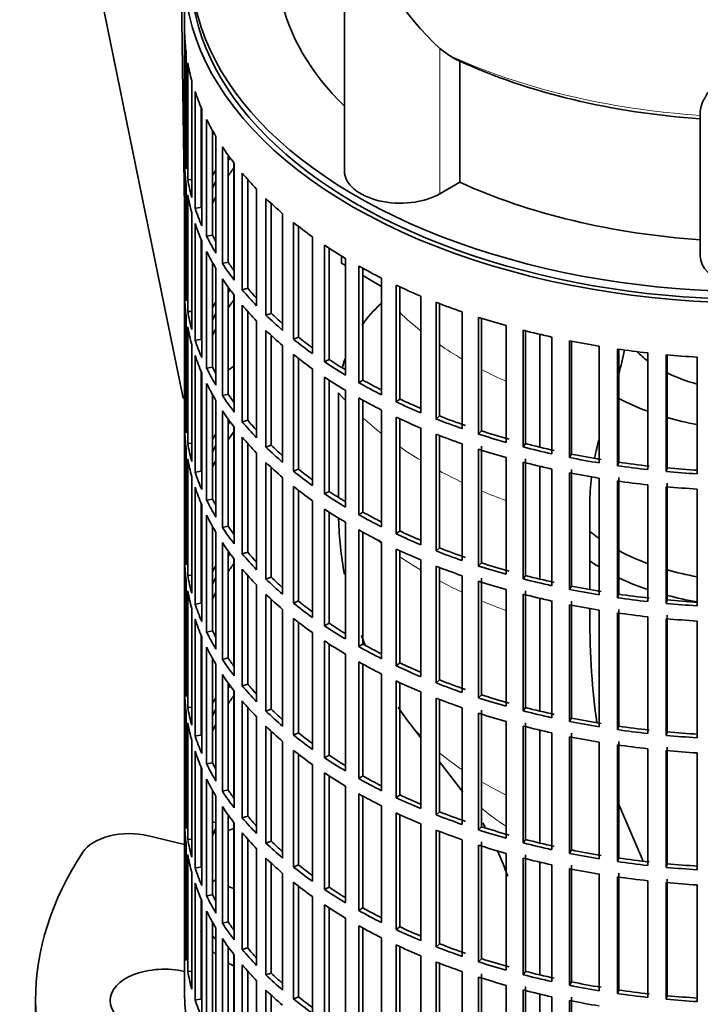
# Model space of a CAD drawing. Header units: millimetres. Extents: x -304 to -45, y -520 to 1050.
# Tile 3 of 31: x -93 to -71, y -502 to -470. Entities that reach past the tile are written whole.
import ezdxf

# ---------------------------------------------------------------- set-up
doc = ezdxf.new("R2010")
doc.units = ezdxf.units.MM
for name, color, linetype in [('M5X8_UNI7687', 7, 'Continuous'), ('VSI134_ADATTATOR', 7, 'Continuous'), ('VSI134_DIFFUSORE', 7, 'Continuous'), ('VSI134_FILTRO_A', 7, 'Continuous'), ('VSI134_GIUNTO_8×', 7, 'Continuous'), ('VSI134_SUPPORTO_', 7, 'Continuous'), ('VSI134_TERMINALE', 7, 'Continuous')]:
    doc.layers.add(name, color=color, linetype=linetype)

# ---------------------------------------------------------------- blocks, each defined once
blk = doc.blocks.new('SE4')
at = {"layer": 'M5X8_UNI7687', "color": 7, "linetype": 'Continuous', "lineweight": 35}
blk.add_line((-86.482, -495.98), (-86.591, -495.961), dxfattribs=at)
blk.add_arc((-85.215, -497.259), 2, 149.5344, 150.749, dxfattribs=at)
blk.add_ellipse((-86.85, -496.916), major_axis=(0.203, 0.965), ratio=0.279258, start_param=0.911533, end_param=0.977038, dxfattribs=at)
at = {"layer": 'VSI134_ADATTATOR', "color": 7, "linetype": 'Continuous', "lineweight": 35}
for p, q in [((-85.905, -496.175), (-86.09, -496.237)), ((-88.655, -496.405), (-87.49, -496.684)), ((-86.09, -498.037), (-85.905, -498.099)), ((-92.29, -501.709), (-92.29, -505.139))]:
    blk.add_line(p, q, dxfattribs=at)
for centre, major_axis, start_param, end_param in [((-89.268, -497.259), (-1.6, 0), 4.31969, 5.918268), ((-69.09, -501.709), (23.2, 0), 2.776675, 3.50651), ((-83.99, -498.77), (3, 0), -3.732349, -3.662938), ((-83.99, -498.77), (3, 0), -3.312421, -3.278191), ((-83.99, -498.77), (3, 0), 3.282894, 3.326258), ((-83.99, -499.26), (3, 0), 3.272341, 3.326258), ((-83.99, -498.77), (3, 0), 3.662938, 3.732349), ((-83.99, -499.26), (3, 0), 3.662938, 3.732349), ((-83.99, -499.26), (3, 0), 3.937177, 4.025776), ((-88.14, -501.709), (-1.75, 0), 4.331842, 6.283185), ((-88.14, -501.709), (-1.75, 0), 0, 2.019491)]:
    blk.add_ellipse(centre, major_axis=major_axis, ratio=0.57735, start_param=start_param, end_param=end_param, dxfattribs=at)
at = {"layer": 'VSI134_DIFFUSORE', "color": 7, "linetype": 'Continuous', "lineweight": 35}
for p, q in [((-82.345, -468.577), (-82.345, -475.01)), ((-78.988, -471.286), (-79.272, -471.075)), ((-78.632, -475.375), (-78.632, -471.48)), ((-70.89, -477.749), (-70.89, -473.08)), ((-79.272, -475.745), (-78.632, -475.375))]:
    blk.add_line(p, q, dxfattribs=at)
at = {"layer": 'VSI134_DIFFUSORE', "color": 4, "linetype": 'Continuous', "lineweight": 9}
blk.add_line((-79.272, -475.745), (-79.272, -471.075), dxfattribs=at)
at = {"layer": 'VSI134_DIFFUSORE', "color": 7, "linetype": 'Continuous', "lineweight": 35}
for centre, radius, start, end in [((-72.772, -464.084), 9.546, 198.6373, 227.0857), ((-77.406, -468.807), 2.94, 237.4509, 245.3566)]:
    blk.add_arc(centre, radius, start, end, dxfattribs=at)
for centre, major_axis, start_param, end_param in [((-69.09, -468.396), (-15.4, 0), 0.117151, 0.534109), ((-69.09, -464.501), (-15.4, 0), 0.902549, 1.453645), ((-80.545, -475.01), (1.8, 0), 3.141593, 5.497787), ((-69.09, -468.396), (-15.4, 0), 0.902549, 1.453645), ((-69.09, -477.749), (-1.8, 0), 0, 3.141593)]:
    blk.add_ellipse(centre, major_axis=major_axis, ratio=0.57735, start_param=start_param, end_param=end_param, dxfattribs=at)
at = {"layer": 'VSI134_DIFFUSORE', "color": 4, "linetype": 'Continuous', "lineweight": 9}
blk.add_ellipse((-69.09, -464.101), major_axis=(-15.9, 0), ratio=0.57735, start_param=0.898849, end_param=1.457346, dxfattribs=at)
at = {"layer": 'VSI134_DIFFUSORE', "color": 7, "linetype": 'Continuous', "lineweight": 35}
blk.add_open_spline([(-69.09, -470.179), (-69.116, -470.221), (-69.143, -470.263), (-69.196, -470.347), (-69.223, -470.389), (-69.302, -470.512), (-69.355, -470.593), (-69.512, -470.832), (-69.616, -470.985), (-69.819, -471.28), (-69.918, -471.423), (-70.107, -471.693), (-70.197, -471.822), (-70.367, -472.066), (-70.446, -472.182), (-70.554, -472.346), (-70.588, -472.399), (-70.652, -472.502), (-70.683, -472.552), (-70.765, -472.696), (-70.809, -472.784), (-70.872, -472.944), (-70.89, -473.016), (-70.89, -473.08)], degree=3, knots=[0, 0, 0, 0, 0.03125, 0.03125, 0.0625, 0.0625, 0.125, 0.125, 0.25, 0.25, 0.375, 0.375, 0.5, 0.5, 0.625, 0.625, 0.6875, 0.6875, 0.75, 0.75, 0.875, 0.875, 1, 1, 1, 1], dxfattribs=at)
at = {"layer": 'VSI134_FILTRO_A', "color": 7, "linetype": 'Continuous', "lineweight": 35}
for p, q in [((-87.49, -468.641), (-87.49, -501.464)), ((-87.487, -470.612), (-87.487, -474.368)), ((-87.444, -471.189), (-87.444, -474.945)), ((-87.391, -471.537), (-87.391, -475.293)), ((-87.261, -472.11), (-87.261, -475.866)), ((-87.155, -472.454), (-87.155, -476.21)), ((-86.96, -472.969), (-86.96, -476.185)), ((-86.939, -473.018), (-86.939, -476.774)), ((-86.782, -473.355), (-86.782, -477.111)), ((-86.591, -473.717), (-86.591, -477.077)), ((-86.482, -473.906), (-86.482, -477.662)), ((-86.274, -474.235), (-86.274, -477.99)), ((-87.444, -474.367), (-87.487, -474.368)), ((-86.09, -474.502), (-86.09, -477.946)), ((-87.487, -474.858), (-87.487, -478.614)), ((-85.892, -474.768), (-85.892, -478.524)), ((-85.636, -475.085), (-85.636, -478.841)), ((-87.444, -475.435), (-87.444, -479.191)), ((-87.261, -475.283), (-87.391, -475.293)), ((-85.458, -475.29), (-85.458, -478.787)), ((-87.391, -475.783), (-87.391, -479.539)), ((-85.174, -475.597), (-85.174, -479.353)), ((-86.96, -476.185), (-87.155, -476.21)), ((-84.871, -475.9), (-84.871, -479.656)), ((-84.703, -476.059), (-84.703, -479.594)), ((-87.261, -476.355), (-87.261, -480.111)), ((-84.334, -476.387), (-84.334, -480.143)), ((-87.155, -476.7), (-87.155, -480.456)), ((-83.987, -476.673), (-83.987, -480.429)), ((-83.828, -476.797), (-83.828, -480.359)), ((-86.591, -477.077), (-86.782, -477.111)), ((-83.378, -477.131), (-83.378, -480.887)), ((-86.96, -477.214), (-86.96, -480.431)), ((-86.939, -477.263), (-86.939, -481.019)), ((-82.989, -477.399), (-82.989, -481.155)), ((-86.782, -477.601), (-86.782, -481.357)), ((-82.841, -477.496), (-82.841, -481.077)), ((-86.591, -477.962), (-86.591, -481.322)), ((-86.09, -477.946), (-86.274, -477.99)), ((-82.313, -477.825), (-82.313, -481.58)), ((-81.885, -478.072), (-81.885, -481.828)), ((-86.482, -478.152), (-86.482, -481.908)), ((-81.75, -478.147), (-81.75, -481.742)), ((-87.444, -478.613), (-87.487, -478.614)), ((-86.274, -478.48), (-86.274, -482.236)), ((-86.09, -478.748), (-86.09, -482.192)), ((-81.148, -478.462), (-81.148, -482.218)), ((-80.684, -478.687), (-80.684, -482.442)), ((-80.562, -478.743), (-80.562, -482.351)), ((-85.892, -479.014), (-85.892, -482.77)), ((-85.458, -478.787), (-85.636, -478.841)), ((-79.89, -479.038), (-79.89, -482.794)), ((-87.487, -479.104), (-87.487, -482.86)), ((-85.636, -479.331), (-85.636, -483.086)), ((-79.394, -479.239), (-79.394, -482.994)), ((-79.287, -479.28), (-79.287, -482.897)), ((-87.444, -479.681), (-87.444, -483.436)), ((-87.261, -479.529), (-87.391, -479.539)), ((-85.458, -479.536), (-85.458, -483.033)), ((-84.703, -479.594), (-84.871, -479.656)), ((-78.551, -479.549), (-78.551, -483.305)), ((-85.174, -479.843), (-85.174, -483.599)), ((-78.027, -479.724), (-78.027, -483.479)), ((-77.934, -479.753), (-77.934, -483.377)), ((-77.14, -479.99), (-77.14, -483.746)), ((-87.391, -480.029), (-87.391, -483.785)), ((-84.871, -480.145), (-84.871, -483.901)), ((-84.703, -480.305), (-84.703, -483.839)), ((-76.591, -480.138), (-76.591, -483.894)), ((-76.514, -480.158), (-76.514, -483.787)), ((-87.261, -480.601), (-87.261, -484.357)), ((-86.96, -480.431), (-87.155, -480.456)), ((-84.334, -480.632), (-84.334, -484.388)), ((-83.828, -480.359), (-83.987, -480.429)), ((-75.667, -480.359), (-75.667, -484.115)), ((-75.098, -480.478), (-75.098, -484.234)), ((-75.038, -480.49), (-75.038, -484.124)), ((-87.155, -480.946), (-87.155, -484.701)), ((-83.987, -480.919), (-83.987, -484.675)), ((-74.144, -480.652), (-74.144, -484.408)), ((-73.559, -480.743), (-73.559, -484.498)), ((-73.516, -480.749), (-73.516, -484.386)), ((-72.583, -480.867), (-72.583, -484.623)), ((-71.987, -480.928), (-71.987, -484.684)), ((-71.96, -480.931), (-71.96, -484.57)), ((-83.828, -481.043), (-83.828, -484.604)), ((-82.841, -481.077), (-82.989, -481.155)), ((-70.995, -481.004), (-70.995, -484.759)), ((-86.96, -481.46), (-86.96, -484.676)), ((-86.939, -481.509), (-86.939, -485.265)), ((-86.591, -481.322), (-86.782, -481.357)), ((-83.378, -481.377), (-83.378, -485.133)), ((-86.782, -481.847), (-86.782, -485.603)), ((-82.989, -481.645), (-82.989, -485.401)), ((-82.841, -481.742), (-82.841, -485.323)), ((-81.75, -481.742), (-81.885, -481.828)), ((-86.591, -482.208), (-86.591, -485.568)), ((-86.09, -482.192), (-86.274, -482.236)), ((-82.313, -482.07), (-82.313, -485.826)), ((-86.482, -482.398), (-86.482, -486.153)), ((-81.885, -482.318), (-81.885, -486.073)), ((-81.75, -482.392), (-81.75, -485.988)), ((-80.562, -482.351), (-80.684, -482.442)), ((-87.444, -482.859), (-87.487, -482.86)), ((-86.274, -482.726), (-86.274, -486.482)), ((-81.148, -482.708), (-81.148, -486.463)), ((-86.09, -482.994), (-86.09, -486.438)), ((-85.458, -483.033), (-85.636, -483.086)), ((-80.684, -482.932), (-80.684, -486.688)), ((-80.562, -482.989), (-80.562, -486.597)), ((-79.287, -482.897), (-79.394, -482.994)), ((-87.487, -483.35), (-87.487, -487.105)), ((-85.892, -483.26), (-85.892, -487.015)), ((-79.89, -483.284), (-79.89, -487.04)), ((-79.394, -483.484), (-79.394, -487.24)), ((-77.934, -483.377), (-78.027, -483.479)), ((-87.261, -483.775), (-87.391, -483.785)), ((-85.636, -483.576), (-85.636, -487.332)), ((-85.458, -483.781), (-85.458, -487.279)), ((-79.287, -483.526), (-79.287, -487.143)), ((-78.551, -483.795), (-78.551, -487.55)), ((-76.514, -483.787), (-76.591, -483.894)), ((-87.444, -483.926), (-87.444, -487.682)), ((-85.174, -484.088), (-85.174, -487.844)), ((-84.703, -483.839), (-84.871, -483.901)), ((-78.027, -483.969), (-78.027, -487.725)), ((-77.934, -483.867), (-77.934, -487.623)), ((-75.038, -484.124), (-75.098, -484.234)), ((-87.391, -484.275), (-87.391, -488.031)), ((-84.871, -484.391), (-84.871, -488.147)), ((-77.14, -484.236), (-77.14, -487.992)), ((-76.591, -484.384), (-76.591, -488.14)), ((-76.514, -484.277), (-76.514, -488.033)), ((-73.516, -484.386), (-73.559, -484.498)), ((-86.96, -484.676), (-87.155, -484.701)), ((-84.703, -484.551), (-84.703, -488.085)), ((-83.828, -484.604), (-83.987, -484.675)), ((-75.667, -484.605), (-75.667, -488.361)), ((-75.098, -484.724), (-75.098, -488.48)), ((-75.038, -484.614), (-75.038, -488.37)), ((-71.96, -484.57), (-71.987, -484.684)), ((-87.261, -484.847), (-87.261, -488.603)), ((-84.334, -484.878), (-84.334, -488.634)), ((-74.144, -484.898), (-74.144, -488.654)), ((-73.559, -484.988), (-73.559, -488.744)), ((-73.516, -484.876), (-73.516, -488.631)), ((-71.96, -485.059), (-71.96, -488.815)), ((-87.155, -485.191), (-87.155, -488.947)), ((-83.987, -485.165), (-83.987, -488.92)), ((-83.828, -485.289), (-83.828, -488.85)), ((-82.841, -485.323), (-82.989, -485.401)), ((-72.583, -485.113), (-72.583, -488.869)), ((-71.987, -485.174), (-71.987, -488.93)), ((-70.995, -485.249), (-70.995, -489.005)), ((-86.96, -485.706), (-86.96, -488.922)), ((-86.591, -485.568), (-86.782, -485.603)), ((-83.378, -485.623), (-83.378, -489.379)), ((-86.939, -485.755), (-86.939, -489.511)), ((-82.989, -485.89), (-82.989, -489.646)), ((-82.841, -485.987), (-82.841, -489.568)), ((-81.75, -485.988), (-81.885, -486.073)), ((-86.782, -486.093), (-86.782, -489.849)), ((-82.313, -486.316), (-82.313, -490.072)), ((-86.591, -486.454), (-86.591, -489.814)), ((-86.482, -486.643), (-86.482, -490.399)), ((-86.09, -486.438), (-86.274, -486.482)), ((-81.885, -486.563), (-81.885, -490.319)), ((-81.75, -486.638), (-81.75, -490.234)), ((-80.562, -486.597), (-80.684, -486.688)), ((-86.274, -486.972), (-86.274, -490.728)), ((-81.148, -486.953), (-81.148, -490.709)), ((-87.444, -487.104), (-87.487, -487.105)), ((-86.09, -487.24), (-86.09, -490.684)), ((-85.458, -487.279), (-85.636, -487.332)), ((-80.684, -487.178), (-80.684, -490.934)), ((-80.562, -487.235), (-80.562, -490.842)), ((-79.287, -487.143), (-79.394, -487.24)), ((-87.487, -487.595), (-87.487, -491.351)), ((-85.892, -487.505), (-85.892, -491.261)), ((-79.89, -487.53), (-79.89, -491.285)), ((-85.636, -487.822), (-85.636, -491.578)), ((-79.394, -487.73), (-79.394, -491.486)), ((-79.287, -487.772), (-79.287, -491.389)), ((-77.934, -487.623), (-78.027, -487.725)), ((-87.444, -488.172), (-87.444, -491.928)), ((-87.261, -488.021), (-87.391, -488.031)), ((-85.458, -488.027), (-85.458, -491.525)), ((-84.703, -488.085), (-84.871, -488.147)), ((-78.551, -488.04), (-78.551, -491.796)), ((-78.027, -488.215), (-78.027, -491.971)), ((-77.934, -488.113), (-77.934, -491.869)), ((-76.514, -488.033), (-76.591, -488.14)), ((-87.391, -488.52), (-87.391, -492.276)), ((-85.174, -488.334), (-85.174, -492.09)), ((-77.14, -488.482), (-77.14, -492.238)), ((-76.514, -488.523), (-76.514, -492.279)), ((-75.038, -488.37), (-75.098, -488.48)), ((-84.871, -488.637), (-84.871, -492.393)), ((-84.703, -488.796), (-84.703, -492.331)), ((-83.828, -488.85), (-83.987, -488.92)), ((-76.591, -488.629), (-76.591, -492.385)), ((-75.667, -488.85), (-75.667, -492.606)), ((-75.038, -488.86), (-75.038, -492.616)), ((-73.516, -488.631), (-73.559, -488.744)), ((-71.96, -488.815), (-71.987, -488.93)), ((-87.261, -489.093), (-87.261, -492.849)), ((-86.96, -488.922), (-87.155, -488.947)), ((-84.334, -489.124), (-84.334, -492.88)), ((-75.098, -488.97), (-75.098, -492.726)), ((-74.144, -489.144), (-74.144, -492.899)), ((-73.516, -489.121), (-73.516, -492.877)), ((-87.155, -489.437), (-87.155, -493.193)), ((-83.987, -489.41), (-83.987, -493.166)), ((-73.559, -489.234), (-73.559, -492.99)), ((-72.583, -489.359), (-72.583, -493.115)), ((-71.987, -489.42), (-71.987, -493.176)), ((-71.96, -489.305), (-71.96, -493.061)), ((-70.995, -489.495), (-70.995, -493.251)), ((-86.591, -489.814), (-86.782, -489.849)), ((-83.828, -489.535), (-83.828, -493.096)), ((-82.841, -489.568), (-82.989, -489.646)), ((-86.96, -489.952), (-86.96, -493.168)), ((-86.939, -490.001), (-86.939, -493.757)), ((-83.378, -489.868), (-83.378, -493.624)), ((-82.989, -490.136), (-82.989, -493.892)), ((-86.782, -490.339), (-86.782, -494.094)), ((-82.841, -490.233), (-82.841, -493.814)), ((-81.75, -490.234), (-81.885, -490.319)), ((-86.591, -490.7), (-86.591, -494.06)), ((-86.09, -490.684), (-86.274, -490.728)), ((-82.313, -490.562), (-82.313, -494.318)), ((-86.482, -490.889), (-86.482, -494.645)), ((-81.885, -490.809), (-81.885, -494.565)), ((-81.75, -490.884), (-81.75, -494.48)), ((-80.562, -490.842), (-80.684, -490.934)), ((-87.444, -491.35), (-87.487, -491.351)), ((-86.274, -491.218), (-86.274, -494.974)), ((-81.148, -491.199), (-81.148, -494.955)), ((-79.287, -491.389), (-79.394, -491.486)), ((-86.09, -491.486), (-86.09, -494.929)), ((-85.458, -491.525), (-85.636, -491.578)), ((-80.684, -491.424), (-80.684, -495.18)), ((-80.562, -491.48), (-80.562, -495.088)), ((-87.487, -491.841), (-87.487, -495.597)), ((-85.892, -491.751), (-85.892, -495.507)), ((-79.89, -491.775), (-79.89, -495.531)), ((-79.394, -491.976), (-79.394, -495.732)), ((-79.287, -492.018), (-79.287, -495.634)), ((-77.934, -491.869), (-78.027, -491.971)), ((-87.261, -492.266), (-87.391, -492.276)), ((-85.636, -492.068), (-85.636, -495.824)), ((-85.458, -492.273), (-85.458, -495.77)), ((-84.703, -492.331), (-84.871, -492.393)), ((-78.551, -492.286), (-78.551, -496.042)), ((-77.934, -492.358), (-77.934, -496.114)), ((-76.514, -492.279), (-76.591, -492.385)), ((-87.444, -492.418), (-87.444, -496.174)), ((-85.174, -492.58), (-85.174, -496.336)), ((-78.027, -492.461), (-78.027, -496.217)), ((-75.038, -492.616), (-75.098, -492.726)), ((-87.391, -492.766), (-87.391, -496.522)), ((-84.871, -492.883), (-84.871, -496.639)), ((-77.14, -492.727), (-77.14, -496.483)), ((-76.591, -492.875), (-76.591, -496.631)), ((-76.514, -492.769), (-76.514, -496.524)), ((-73.516, -492.877), (-73.559, -492.99)), ((-86.96, -493.168), (-87.155, -493.193)), ((-84.703, -493.042), (-84.703, -496.577)), ((-83.828, -493.096), (-83.987, -493.166)), ((-75.667, -493.096), (-75.667, -496.852)), ((-75.098, -493.216), (-75.098, -496.972)), ((-75.038, -493.106), (-75.038, -496.861)), ((-71.96, -493.061), (-71.987, -493.176)), ((-87.261, -493.339), (-87.261, -497.095)), ((-84.334, -493.37), (-84.334, -497.126)), ((-74.144, -493.389), (-74.144, -497.145)), ((-73.559, -493.48), (-73.559, -497.236)), ((-73.516, -493.367), (-73.516, -497.123)), ((-72.583, -493.605), (-72.583, -497.361)), ((-71.96, -493.551), (-71.96, -497.307)), ((-87.155, -493.683), (-87.155, -497.439)), ((-83.987, -493.656), (-83.987, -497.412)), ((-83.828, -493.781), (-83.828, -497.342)), ((-82.841, -493.814), (-82.989, -493.892)), ((-71.987, -493.666), (-71.987, -497.421)), ((-70.995, -493.741), (-70.995, -497.497)), ((-86.96, -494.197), (-86.96, -497.414)), ((-86.939, -494.247), (-86.939, -498.002)), ((-86.591, -494.06), (-86.782, -494.094)), ((-83.378, -494.114), (-83.378, -497.87)), ((-86.782, -494.584), (-86.782, -498.34)), ((-82.989, -494.382), (-82.989, -498.138)), ((-82.841, -494.479), (-82.841, -498.06)), ((-81.75, -494.48), (-81.885, -494.565)), ((-82.313, -494.808), (-82.313, -498.564)), ((-86.591, -494.946), (-86.591, -498.305)), ((-86.482, -495.135), (-86.482, -498.891)), ((-86.09, -494.929), (-86.274, -494.974)), ((-81.885, -495.055), (-81.885, -498.811)), ((-81.75, -495.13), (-81.75, -498.726)), ((-80.562, -495.088), (-80.684, -495.18)), ((-86.274, -495.463), (-86.274, -499.219)), ((-81.148, -495.445), (-81.148, -499.201)), ((-87.444, -495.596), (-87.487, -495.597)), ((-86.09, -495.731), (-86.09, -499.175)), ((-85.458, -495.77), (-85.636, -495.824)), ((-80.684, -495.67), (-80.684, -499.426)), ((-80.562, -495.726), (-80.562, -499.334)), ((-79.287, -495.634), (-79.394, -495.732)), ((-87.487, -496.087), (-87.487, -499.843)), ((-85.892, -495.997), (-85.892, -499.753)), ((-79.89, -496.021), (-79.89, -499.777)), ((-77.934, -496.114), (-78.027, -496.217)), ((-85.636, -496.314), (-85.636, -500.07)), ((-79.394, -496.222), (-79.394, -499.978)), ((-79.287, -496.263), (-79.287, -499.88)), ((-87.444, -496.664), (-87.444, -500.42)), ((-87.261, -496.512), (-87.391, -496.522)), ((-85.458, -496.519), (-85.458, -500.016)), ((-84.703, -496.577), (-84.871, -496.639)), ((-78.551, -496.532), (-78.551, -500.288)), ((-78.027, -496.707), (-78.027, -500.463)), ((-77.934, -496.604), (-77.934, -500.36)), ((-76.514, -496.524), (-76.591, -496.631)), ((-87.391, -497.012), (-87.391, -500.768)), ((-85.174, -496.826), (-85.174, -500.582)), ((-77.14, -496.973), (-77.14, -500.729)), ((-76.591, -497.121), (-76.591, -500.877)), ((-76.514, -497.014), (-76.514, -500.77)), ((-75.038, -496.861), (-75.098, -496.972)), ((-73.516, -497.123), (-73.559, -497.236)), ((-86.96, -497.414), (-87.155, -497.439)), ((-84.871, -497.129), (-84.871, -500.884)), ((-84.703, -497.288), (-84.703, -500.822)), ((-83.828, -497.342), (-83.987, -497.412)), ((-75.667, -497.342), (-75.667, -501.098)), ((-75.038, -497.351), (-75.038, -501.107)), ((-71.96, -497.307), (-71.987, -497.421)), ((-87.261, -497.584), (-87.261, -501.34)), ((-84.334, -497.616), (-84.334, -501.371)), ((-75.098, -497.462), (-75.098, -501.217)), ((-74.144, -497.635), (-74.144, -501.391)), ((-73.559, -497.726), (-73.559, -501.482)), ((-73.516, -497.613), (-73.516, -501.369)), ((-87.155, -497.929), (-87.155, -501.685)), ((-83.987, -497.902), (-83.987, -501.658)), ((-83.828, -498.026), (-83.828, -501.587)), ((-82.841, -498.06), (-82.989, -498.138)), ((-72.583, -497.851), (-72.583, -501.606)), ((-71.987, -497.911), (-71.987, -501.667)), ((-71.96, -497.797), (-71.96, -501.553)), ((-70.995, -497.987), (-70.995, -501.743)), ((-86.591, -498.305), (-86.782, -498.34)), ((-83.378, -498.36), (-83.378, -502.116)), ((-86.96, -498.443), (-86.96, -501.66)), ((-86.939, -498.492), (-86.939, -502.248)), ((-82.989, -498.628), (-82.989, -502.384)), ((-86.782, -498.83), (-86.782, -502.586)), ((-82.841, -498.725), (-82.841, -502.306)), ((-81.75, -498.726), (-81.885, -498.811)), ((-86.591, -499.191), (-86.591, -502.551)), ((-86.09, -499.175), (-86.274, -499.219)), ((-82.313, -499.053), (-82.313, -502.809)), ((-81.885, -499.301), (-81.885, -503.057)), ((-80.562, -499.334), (-80.684, -499.426)), ((-86.482, -499.381), (-86.482, -503.137)), ((-81.75, -499.375), (-81.75, -502.971)), ((-87.444, -499.842), (-87.487, -499.843)), ((-86.274, -499.709), (-86.274, -503.465)), ((-86.09, -499.977), (-86.09, -503.421)), ((-81.148, -499.691), (-81.148, -503.447)), ((-80.684, -499.915), (-80.684, -503.671)), ((-80.562, -499.972), (-80.562, -503.58)), ((-79.287, -499.88), (-79.394, -499.978)), ((-85.892, -500.243), (-85.892, -503.999)), ((-85.458, -500.016), (-85.636, -500.07)), ((-79.89, -500.267), (-79.89, -504.023)), ((-85.636, -500.559), (-85.636, -504.315)), ((-79.394, -500.467), (-79.394, -504.223)), ((-79.287, -500.509), (-79.287, -504.126)), ((-77.934, -500.36), (-78.027, -500.463)), ((-87.261, -500.758), (-87.391, -500.768)), ((-85.458, -500.764), (-85.458, -504.262)), ((-84.703, -500.822), (-84.871, -500.884)), ((-78.551, -500.778), (-78.551, -504.534)), ((-77.934, -500.85), (-77.934, -504.606)), ((-76.514, -500.77), (-76.591, -500.877)), ((-85.174, -501.072), (-85.174, -504.827)), ((-78.027, -500.952), (-78.027, -504.708)), ((-77.14, -501.219), (-77.14, -504.975)), ((-75.038, -501.107), (-75.098, -501.217)), ((-84.871, -501.374), (-84.871, -505.13)), ((-84.703, -501.534), (-84.703, -505.068)), ((-76.591, -501.367), (-76.591, -505.123)), ((-76.514, -501.26), (-76.514, -505.016)), ((-73.516, -501.369), (-73.559, -501.482)), ((-71.96, -501.553), (-71.987, -501.667)), ((-86.96, -501.66), (-87.155, -501.685)), ((-83.828, -501.587), (-83.987, -501.658)), ((-75.667, -501.588), (-75.667, -505.344)), ((-75.098, -501.707), (-75.098, -505.463)), ((-75.038, -501.597), (-75.038, -505.353))]:
    blk.add_line(p, q, dxfattribs=at)
for centre, major_axis, start_param, end_param in [((-69.09, -468.641), (-18.4, 0), -0.209796, 3.350487), ((-69.09, -468.641), (-18.2, 0), 0, 3.141593), ((-69.09, -470.437), (-18.4, 0), 0.016456, 0.07081), ((-69.09, -470.437), (-18.4, 0), 0.103722, 0.158077), ((-69.09, -470.437), (-18.4, 0), 0.190989, 0.245343), ((-69.09, -470.437), (-18.4, 0), 0.278255, 0.33261), ((-69.09, -470.437), (-18.4, 0), 0.365522, 0.419876), ((-69.09, -474.193), (-18.4, 0), 0.016456, 0.07081), ((-69.09, -478.439), (-18.2, 0), -0.374965, -0.365223), ((-69.09, -474.683), (-18.4, 0), 0.016456, 0.07081), ((-69.09, -478.929), (-18.2, 0), -0.394539, -0.365223), ((-69.09, -478.439), (-18.4, 0), -0.33261, -0.313806), ((-69.09, -470.437), (-18.4, 0), 0.452788, 0.507143), ((-69.09, -474.193), (-18.4, 0), 0.103722, 0.158077), ((-69.09, -478.439), (-18.2, 0), -0.299174, -0.277957), ((-69.09, -474.683), (-18.4, 0), 0.103722, 0.158077), ((-69.09, -478.929), (-18.2, 0), -0.299174, -0.277957), ((-69.09, -474.193), (-18.4, 0), 0.190989, 0.245343), ((-69.09, -470.437), (-18.4, 0), 0.540055, 0.594409), ((-69.09, -474.683), (-18.4, 0), 0.190989, 0.245343), ((-69.09, -470.437), (-18.4, 0), 0.627321, 0.681676), ((-69.09, -474.193), (-18.4, 0), 0.278255, 0.33261), ((-69.09, -474.193), (-18.2, 0), 0.277957, 0.299174), ((-69.09, -470.437), (-18.4, 0), 0.714588, 0.768942), ((-69.09, -474.683), (-18.4, 0), 0.278255, 0.33261), ((-69.09, -474.193), (-18.4, 0), 0.365522, 0.419876), ((-69.09, -474.193), (-18.2, 0), 0.365223, 0.394539), ((-69.09, -470.437), (-18.4, 0), 0.801854, 0.856209), ((-69.09, -478.439), (-18.4, 0), 0.016456, 0.07081), ((-69.09, -474.683), (-18.4, 0), 0.365522, 0.419876), ((-69.09, -470.437), (-18.4, 0), 0.889121, 0.943475), ((-69.09, -482.685), (-18.2, 0), -0.374965, -0.365223), ((-69.09, -474.193), (-18.4, 0), 0.452788, 0.507143), ((-69.09, -474.193), (-18.2, 0), 0.45249, 0.486998), ((-69.09, -478.929), (-18.4, 0), 0.016456, 0.07081), ((-69.09, -482.685), (-18.4, 0), -0.33261, -0.313806), ((-69.09, -483.175), (-18.2, 0), -0.394539, -0.365223), ((-69.09, -474.683), (-18.4, 0), 0.452788, 0.507143), ((-69.09, -470.437), (-18.4, 0), 0.976387, 1.030742), ((-69.09, -478.439), (-18.4, 0), 0.103722, 0.158077), ((-69.09, -482.685), (-18.2, 0), -0.299174, -0.277957), ((-69.09, -474.193), (-18.4, 0), 0.540055, 0.594409), ((-69.09, -474.193), (-18.2, 0), 0.539756, 0.577951), ((-69.09, -470.437), (-18.4, 0), 1.063654, 1.118008), ((-69.09, -478.929), (-18.4, 0), 0.103722, 0.158077), ((-69.09, -483.175), (-18.2, 0), -0.299174, -0.277957), ((-69.09, -474.683), (-18.4, 0), 0.540055, 0.594409), ((-69.09, -470.437), (-18.4, 0), 1.15092, 1.205275), ((-69.09, -478.439), (-18.4, 0), 0.190989, 0.245343), ((-69.09, -474.193), (-18.4, 0), 0.627321, 0.681676), ((-69.09, -474.193), (-18.2, 0), 0.627022, 0.668018), ((-69.09, -470.437), (-18.4, 0), 1.238186, 1.292541), ((-69.09, -478.929), (-18.4, 0), 0.190989, 0.245343), ((-69.09, -474.683), (-18.4, 0), 0.627321, 0.681676), ((-69.09, -470.437), (-18.4, 0), 1.325453, 1.379807), ((-69.09, -470.437), (-18.4, 0), 1.412719, 1.467074), ((-69.09, -474.193), (-18.4, 0), 0.714588, 0.768942), ((-69.09, -474.193), (-18.2, 0), 0.714289, 0.757518), ((-69.09, -478.439), (-18.4, 0), 0.278255, 0.33261), ((-69.09, -478.439), (-18.2, 0), 0.277957, 0.299174), ((-69.09, -478.929), (-18.4, 0), 0.278255, 0.33261), ((-69.09, -474.683), (-18.4, 0), 0.714588, 0.768942), ((-69.09, -474.193), (-18.4, 0), 0.801854, 0.856209), ((-69.09, -474.193), (-18.2, 0), 0.801555, 0.846635), ((-69.09, -478.439), (-18.2, 0), 0.365223, 0.394539), ((-69.09, -478.439), (-18.4, 0), 0.365522, 0.419876), ((-69.09, -474.683), (-18.4, 0), 0.801854, 0.856209), ((-69.09, -474.193), (-18.4, 0), 0.889121, 0.943475), ((-69.09, -474.193), (-18.2, 0), 0.888822, 0.935485), ((-69.09, -482.685), (-18.4, 0), 0.016456, 0.07081), ((-69.09, -478.929), (-18.4, 0), 0.365522, 0.419876), ((-69.09, -486.931), (-18.2, 0), -0.374965, -0.365223), ((-69.09, -478.439), (-18.4, 0), 0.452788, 0.507143), ((-69.09, -478.439), (-18.2, 0), 0.45249, 0.486998), ((-69.09, -474.683), (-18.4, 0), 0.889121, 0.943475), ((-69.09, -474.193), (-18.4, 0), 0.976387, 1.030742), ((-69.09, -474.193), (-18.2, 0), 0.976088, 1.03104), ((-69.09, -483.175), (-18.4, 0), 0.016456, 0.07081), ((-69.09, -486.931), (-18.4, 0), -0.33261, -0.313806), ((-69.09, -487.421), (-18.2, 0), -0.394539, -0.365223), ((-69.09, -474.683), (-18.4, 0), 0.976387, 1.030742), ((-69.09, -474.193), (-18.4, 0), 1.063654, 1.118008), ((-69.09, -474.193), (-18.2, 0), 1.063355, 1.118307), ((-69.09, -482.685), (-18.4, 0), 0.103722, 0.158077), ((-69.09, -478.929), (-18.4, 0), 0.452788, 0.507143), ((-69.09, -474.193), (-18.2, 0), 1.150621, 1.205573), ((-69.09, -486.931), (-18.2, 0), -0.299174, -0.277957), ((-69.09, -478.439), (-18.4, 0), 0.540055, 0.594409), ((-69.09, -478.439), (-18.2, 0), 0.539756, 0.577951), ((-69.09, -474.683), (-18.4, 0), 1.063654, 1.118008), ((-69.09, -474.193), (-18.4, 0), 1.15092, 1.205275), ((-69.09, -474.193), (-18.2, 0), 1.237888, 1.29284), ((-69.09, -483.175), (-18.4, 0), 0.103722, 0.158077), ((-69.09, -487.421), (-18.2, 0), -0.299174, -0.277957), ((-69.09, -478.929), (-18.4, 0), 0.540055, 0.594409), ((-69.09, -474.683), (-18.4, 0), 1.15092, 1.205275), ((-69.09, -474.193), (-18.4, 0), 1.238186, 1.292541), ((-69.09, -474.193), (-18.2, 0), 1.325154, 1.380106), ((-69.09, -482.685), (-18.4, 0), 0.190989, 0.245343), ((-69.09, -478.439), (-18.4, 0), 0.627321, 0.681676), ((-69.09, -478.439), (-18.2, 0), 0.627022, 0.668018), ((-69.09, -474.683), (-18.4, 0), 1.238186, 1.292541), ((-69.09, -474.193), (-18.4, 0), 1.325453, 1.379807), ((-69.09, -474.193), (-18.4, 0), 1.412719, 1.467074), ((-69.09, -474.193), (-18.2, 0), 1.412421, 1.467373), ((-69.09, -474.683), (-18.4, 0), 1.325453, 1.379807), ((-69.09, -483.175), (-18.4, 0), 0.190989, 0.245343), ((-69.09, -478.929), (-18.4, 0), 0.627321, 0.681676), ((-69.09, -478.439), (-18.4, 0), 0.714588, 0.768942), ((-69.09, -478.439), (-18.2, 0), 0.714289, 0.757518), ((-69.09, -474.683), (-18.4, 0), 1.412719, 1.467074), ((-69.09, -482.685), (-18.4, 0), 0.278255, 0.33261), ((-69.09, -482.685), (-18.2, 0), 0.277957, 0.299174), ((-69.09, -478.929), (-18.4, 0), 0.714588, 0.768942), ((-69.09, -478.439), (-18.2, 0), 0.801555, 0.846635), ((-69.09, -483.175), (-18.4, 0), 0.278255, 0.33261), ((-69.09, -478.439), (-18.4, 0), 0.801854, 0.856209), ((-69.09, -482.685), (-18.4, 0), 0.365522, 0.419876), ((-69.09, -482.685), (-18.2, 0), 0.365223, 0.394539), ((-69.09, -478.929), (-18.4, 0), 0.801854, 0.856209), ((-69.09, -478.439), (-18.2, 0), 0.888822, 0.935485), ((-69.09, -483.175), (-18.4, 0), 0.365522, 0.419876), ((-69.09, -478.439), (-18.4, 0), 0.889121, 0.943475), ((-69.09, -486.931), (-18.4, 0), 0.016456, 0.07081), ((-69.09, -482.685), (-18.2, 0), 0.45249, 0.486998), ((-69.09, -478.929), (-18.4, 0), 0.889121, 0.943475), ((-69.09, -478.439), (-18.4, 0), 0.976387, 1.030742), ((-69.09, -478.439), (-18.2, 0), 0.976088, 1.03104), ((-69.09, -487.421), (-18.4, 0), 0.016456, 0.07081), ((-69.09, -491.176), (-18.2, 0), -0.374965, -0.365223), ((-69.09, -482.685), (-18.4, 0), 0.452788, 0.507143), ((-69.09, -491.176), (-18.4, 0), -0.33261, -0.313806), ((-69.09, -491.666), (-18.2, 0), -0.394539, -0.365223), ((-69.09, -483.175), (-18.4, 0), 0.452788, 0.507143), ((-69.09, -478.929), (-18.4, 0), 0.976387, 1.030742), ((-69.09, -478.439), (-18.4, 0), 1.063654, 1.118008), ((-69.09, -478.439), (-18.2, 0), 1.063355, 1.118307), ((-69.09, -486.931), (-18.4, 0), 0.103722, 0.158077), ((-69.09, -491.176), (-18.2, 0), -0.299174, -0.277957), ((-69.09, -482.685), (-18.4, 0), 0.540055, 0.594409), ((-69.09, -482.685), (-18.2, 0), 0.539756, 0.577951), ((-69.09, -478.929), (-18.4, 0), 1.063654, 1.118008), ((-69.09, -478.439), (-18.4, 0), 1.15092, 1.205275), ((-69.09, -478.439), (-18.2, 0), 1.150621, 1.205573), ((-69.09, -487.421), (-18.4, 0), 0.103722, 0.158077), ((-69.09, -491.666), (-18.2, 0), -0.299174, -0.277957), ((-69.09, -478.439), (-18.4, 0), 1.238186, 1.292541), ((-69.09, -478.439), (-18.2, 0), 1.237888, 1.29284), ((-69.09, -483.175), (-18.4, 0), 0.540055, 0.594409), ((-69.09, -482.685), (-18.2, 0), 0.627022, 0.668018), ((-69.09, -478.929), (-18.4, 0), 1.15092, 1.205275), ((-69.09, -478.439), (-18.4, 0), 1.325453, 1.379807), ((-69.09, -478.439), (-18.2, 0), 1.325154, 1.380106), ((-69.09, -478.439), (-18.2, 0), 1.412421, 1.467373), ((-69.09, -486.931), (-18.4, 0), 0.190989, 0.245343), ((-69.09, -482.685), (-18.4, 0), 0.627321, 0.681676), ((-69.09, -478.929), (-18.4, 0), 1.238186, 1.292541), ((-69.09, -478.439), (-18.4, 0), 1.412719, 1.467074), ((-69.09, -487.421), (-18.4, 0), 0.190989, 0.245343), ((-69.09, -483.175), (-18.4, 0), 0.627321, 0.681676), ((-69.09, -478.929), (-18.4, 0), 1.325453, 1.379807), ((-69.09, -478.929), (-18.4, 0), 1.412719, 1.467074), ((-69.09, -486.931), (-18.2, 0), 0.277957, 0.299174), ((-69.09, -482.685), (-18.4, 0), 0.714588, 0.768942), ((-69.09, -482.685), (-18.2, 0), 0.714289, 0.757518), ((-69.09, -486.931), (-18.4, 0), 0.278255, 0.33261), ((-69.09, -483.175), (-18.4, 0), 0.714588, 0.768942), ((-69.09, -487.421), (-18.4, 0), 0.278255, 0.33261), ((-69.09, -482.685), (-18.4, 0), 0.801854, 0.856209), ((-69.09, -482.685), (-18.2, 0), 0.801555, 0.846635), ((-69.09, -486.931), (-18.4, 0), 0.365522, 0.419876), ((-69.09, -486.931), (-18.2, 0), 0.365223, 0.394539), ((-69.09, -483.175), (-18.4, 0), 0.801854, 0.856209), ((-69.09, -482.685), (-18.4, 0), 0.889121, 0.943475), ((-69.09, -482.685), (-18.2, 0), 0.888822, 0.935485), ((-69.09, -491.176), (-18.4, 0), 0.016456, 0.07081), ((-69.09, -487.421), (-18.4, 0), 0.365522, 0.419876), ((-69.09, -482.685), (-18.2, 0), 0.976088, 1.03104), ((-69.09, -495.422), (-18.2, 0), -0.374965, -0.365223), ((-69.09, -486.931), (-18.4, 0), 0.452788, 0.507143), ((-69.09, -486.931), (-18.2, 0), 0.45249, 0.486998), ((-69.09, -483.175), (-18.4, 0), 0.889121, 0.943475), ((-69.09, -482.685), (-18.4, 0), 0.976387, 1.030742), ((-69.09, -491.666), (-18.4, 0), 0.016456, 0.07081), ((-69.09, -495.422), (-18.4, 0), -0.33261, -0.313806), ((-69.09, -495.912), (-18.2, 0), -0.394539, -0.365223), ((-69.09, -483.175), (-18.4, 0), 0.976387, 1.030742), ((-69.09, -482.685), (-18.4, 0), 1.063654, 1.118008), ((-69.09, -482.685), (-18.2, 0), 1.063355, 1.118307), ((-69.09, -491.176), (-18.4, 0), 0.103722, 0.158077), ((-69.09, -495.422), (-18.2, 0), -0.299174, -0.277957), ((-69.09, -487.421), (-18.4, 0), 0.452788, 0.507143), ((-69.09, -486.931), (-18.2, 0), 0.539756, 0.577951), ((-69.09, -482.685), (-18.2, 0), 1.150621, 1.205573), ((-69.09, -486.931), (-18.4, 0), 0.540055, 0.594409), ((-69.09, -483.175), (-18.4, 0), 1.063654, 1.118008), ((-69.09, -482.685), (-18.4, 0), 1.15092, 1.205275), ((-69.09, -482.685), (-18.2, 0), 1.237888, 1.29284), ((-69.09, -491.666), (-18.4, 0), 0.103722, 0.158077), ((-69.09, -495.912), (-18.2, 0), -0.299174, -0.277957), ((-69.09, -487.421), (-18.4, 0), 0.540055, 0.594409), ((-69.09, -483.175), (-18.4, 0), 1.15092, 1.205275), ((-69.09, -482.685), (-18.4, 0), 1.238186, 1.292541), ((-69.09, -482.685), (-18.4, 0), 1.325453, 1.379807), ((-69.09, -482.685), (-18.2, 0), 1.325154, 1.380106), ((-69.09, -491.176), (-18.4, 0), 0.190989, 0.245343), ((-69.09, -486.931), (-18.4, 0), 0.627321, 0.681676), ((-69.09, -486.931), (-18.2, 0), 0.627022, 0.668018), ((-69.09, -483.175), (-18.4, 0), 1.238186, 1.292541), ((-69.09, -482.685), (-18.4, 0), 1.412719, 1.467074), ((-69.09, -482.685), (-18.2, 0), 1.412421, 1.467373), ((-69.09, -483.175), (-18.4, 0), 1.325453, 1.379807), ((-69.09, -491.666), (-18.4, 0), 0.190989, 0.245343), ((-69.09, -487.421), (-18.4, 0), 0.627321, 0.681676), ((-69.09, -486.931), (-18.4, 0), 0.714588, 0.768942), ((-69.09, -486.931), (-18.2, 0), 0.714289, 0.757518), ((-69.09, -483.175), (-18.4, 0), 1.412719, 1.467074), ((-69.09, -491.176), (-18.4, 0), 0.278255, 0.33261), ((-69.09, -491.176), (-18.2, 0), 0.277957, 0.299174), ((-69.09, -491.666), (-18.4, 0), 0.278255, 0.33261), ((-69.09, -487.421), (-18.4, 0), 0.714588, 0.768942), ((-69.09, -486.931), (-18.4, 0), 0.801854, 0.856209), ((-69.09, -486.931), (-18.2, 0), 0.801555, 0.846635), ((-69.09, -491.176), (-18.4, 0), 0.365522, 0.419876), ((-69.09, -491.176), (-18.2, 0), 0.365223, 0.394539), ((-69.09, -487.421), (-18.4, 0), 0.801854, 0.856209), ((-69.09, -486.931), (-18.4, 0), 0.889121, 0.943475), ((-69.09, -486.931), (-18.2, 0), 0.888822, 0.935485), ((-69.09, -491.666), (-18.4, 0), 0.365522, 0.419876), ((-69.09, -495.422), (-18.4, 0), 0.016456, 0.07081), ((-69.09, -491.176), (-18.4, 0), 0.452788, 0.507143), ((-69.09, -491.176), (-18.2, 0), 0.45249, 0.486998), ((-69.09, -487.421), (-18.4, 0), 0.889121, 0.943475), ((-69.09, -486.931), (-18.4, 0), 0.976387, 1.030742), ((-69.09, -486.931), (-18.2, 0), 0.976088, 1.03104), ((-69.09, -495.912), (-18.4, 0), 0.016456, 0.07081), ((-69.09, -486.931), (-18.2, 0), 1.063355, 1.118307), ((-69.09, -499.668), (-18.4, 0), -0.33261, -0.313806), ((-69.09, -491.666), (-18.4, 0), 0.452788, 0.507143), ((-69.09, -487.421), (-18.4, 0), 0.976387, 1.030742), ((-69.09, -486.931), (-18.4, 0), 1.063654, 1.118008), ((-69.09, -495.422), (-18.4, 0), 0.103722, 0.158077), ((-69.09, -491.176), (-18.4, 0), 0.540055, 0.594409), ((-69.09, -491.176), (-18.2, 0), 0.539756, 0.577951), ((-69.09, -487.421), (-18.4, 0), 1.063654, 1.118008), ((-69.09, -486.931), (-18.4, 0), 1.15092, 1.205275), ((-69.09, -486.931), (-18.2, 0), 1.150621, 1.205573), ((-69.09, -495.912), (-18.4, 0), 0.103722, 0.158077), ((-69.09, -487.421), (-18.4, 0), 1.15092, 1.205275), ((-69.09, -486.931), (-18.4, 0), 1.238186, 1.292541), ((-69.09, -486.931), (-18.2, 0), 1.237888, 1.29284), ((-69.09, -486.931), (-18.2, 0), 1.325154, 1.380106), ((-69.09, -495.422), (-18.4, 0), 0.190989, 0.245343), ((-69.09, -491.666), (-18.4, 0), 0.540055, 0.594409), ((-69.09, -491.176), (-18.4, 0), 0.627321, 0.681676), ((-69.09, -491.176), (-18.2, 0), 0.627022, 0.668018), ((-69.09, -486.931), (-18.4, 0), 1.325453, 1.379807), ((-69.09, -486.931), (-18.4, 0), 1.412719, 1.467074), ((-69.09, -486.931), (-18.2, 0), 1.412421, 1.467373), ((-69.09, -487.421), (-18.4, 0), 1.238186, 1.292541), ((-69.09, -487.421), (-18.4, 0), 1.325453, 1.379807), ((-69.09, -495.912), (-18.4, 0), 0.190989, 0.245343), ((-69.09, -491.666), (-18.4, 0), 0.627321, 0.681676), ((-69.09, -491.176), (-18.2, 0), 0.714289, 0.757518), ((-69.09, -487.421), (-18.4, 0), 1.412719, 1.467074), ((-69.09, -495.422), (-18.4, 0), 0.278255, 0.33261), ((-69.09, -495.422), (-18.2, 0), 0.277957, 0.299174), ((-69.09, -491.176), (-18.4, 0), 0.714588, 0.768942), ((-69.09, -491.666), (-18.4, 0), 0.714588, 0.768942), ((-69.09, -495.912), (-18.4, 0), 0.278255, 0.33261), ((-69.09, -491.176), (-18.4, 0), 0.801854, 0.856209), ((-69.09, -491.176), (-18.2, 0), 0.801555, 0.846635), ((-69.09, -495.422), (-18.4, 0), 0.365522, 0.419876), ((-69.09, -495.422), (-18.2, 0), 0.365223, 0.394539), ((-69.09, -491.666), (-18.4, 0), 0.801854, 0.856209), ((-69.09, -491.176), (-18.2, 0), 0.888822, 0.935485), ((-69.09, -491.176), (-18.4, 0), 0.889121, 0.943475), ((-69.09, -499.668), (-18.4, 0), 0.016456, 0.07081), ((-69.09, -495.912), (-18.4, 0), 0.365522, 0.419876), ((-69.09, -491.666), (-18.4, 0), 0.889121, 0.943475), ((-69.09, -491.176), (-18.4, 0), 0.976387, 1.030742), ((-69.09, -491.176), (-18.2, 0), 0.976088, 1.03104), ((-69.09, -495.422), (-18.4, 0), 0.452788, 0.507143), ((-69.09, -495.422), (-18.2, 0), 0.45249, 0.486998), ((-69.09, -495.912), (-18.4, 0), 0.452788, 0.507143), ((-69.09, -491.666), (-18.4, 0), 0.976387, 1.030742), ((-69.09, -491.176), (-18.4, 0), 1.063654, 1.118008), ((-69.09, -491.176), (-18.2, 0), 1.063355, 1.118307), ((-69.09, -499.668), (-18.4, 0), 0.103722, 0.158077), ((-69.09, -495.422), (-18.4, 0), 0.540055, 0.594409), ((-69.09, -495.422), (-18.2, 0), 0.539756, 0.577951), ((-69.09, -491.176), (-18.4, 0), 1.15092, 1.205275), ((-69.09, -491.176), (-18.2, 0), 1.150621, 1.205573), ((-69.09, -491.666), (-18.4, 0), 1.063654, 1.118008), ((-69.09, -491.176), (-18.4, 0), 1.238186, 1.292541), ((-69.09, -491.176), (-18.2, 0), 1.237888, 1.29284), ((-69.09, -501.464), (-18.4, 0), 0, 3.141593), ((-69.09, -495.912), (-18.4, 0), 0.540055, 0.594409), ((-69.09, -491.666), (-18.4, 0), 1.15092, 1.205275), ((-69.09, -491.176), (-18.4, 0), 1.325453, 1.379807), ((-69.09, -491.176), (-18.2, 0), 1.325154, 1.380106), ((-69.09, -491.176), (-18.2, 0), 1.412421, 1.467373), ((-69.09, -499.668), (-18.4, 0), 0.190989, 0.245343), ((-69.09, -495.422), (-18.4, 0), 0.627321, 0.681676), ((-69.09, -495.422), (-18.2, 0), 0.627022, 0.668018), ((-69.09, -491.666), (-18.4, 0), 1.238186, 1.292541), ((-69.09, -491.176), (-18.4, 0), 1.412719, 1.467074)]:
    blk.add_ellipse(centre, major_axis=major_axis, ratio=0.57735, start_param=start_param, end_param=end_param, dxfattribs=at)
at = {"layer": 'VSI134_GIUNTO_8×', "color": 7, "linetype": 'Continuous', "lineweight": 35}
for centre, major_axis, start_param, end_param in [((-69.09, -479.582), (-4.4, 0), 0.512266, 0.653708), ((-69.09, -479.582), (-4.4, 0), 0.860097, 1.12301), ((-69.09, -479.582), (-6.5, 0), 0.821803, 1.003487), ((-69.09, -479.582), (-6.5, 0), 1.113415, 1.273341), ((-69.09, -484.481), (-6.5, 0), 0.601935, 0.680034), ((-69.09, -484.481), (-6.5, 0), 0.821803, 1.003487), ((-69.09, -485.047), (6.9, 0), 3.823362, 3.890437), ((-69.09, -484.481), (-6.5, 0), 1.113415, 1.273341), ((-69.09, -485.047), (6.9, 0), 4.016029, 4.181601), ((-69.09, -485.047), (6.9, 0), 4.283346, 4.432658)]:
    blk.add_ellipse(centre, major_axis=major_axis, ratio=0.57735, start_param=start_param, end_param=end_param, dxfattribs=at)
at = {"layer": 'VSI134_SUPPORTO_', "color": 7, "linetype": 'Continuous', "lineweight": 35}
for p, q in [((-85.905, -478.214), (-85.905, -474.751)), ((-82.441, -477.981), (-82.441, -477.747)), ((-82.313, -478.055), (-82.441, -477.981)), ((-81.148, -478.728), (-81.75, -478.38)), ((-85.905, -482.46), (-85.905, -478.997)), ((-76.055, -483.901), (-76.055, -480.27)), ((-82.535, -482.154), (-82.535, -485.521)), ((-85.905, -486.706), (-85.905, -483.243)), ((-76.055, -488.147), (-76.055, -484.516)), ((-74.448, -488.481), (-74.448, -485.707)), ((-85.905, -490.952), (-85.905, -487.489)), ((-76.055, -492.393), (-76.055, -488.762)), ((-74.448, -489.318), (-74.448, -489.092)), ((-85.905, -495.198), (-85.905, -491.734)), ((-80.177, -492.883), (-79.89, -493.251)), ((-76.055, -496.639), (-76.055, -493.008)), ((-79.287, -494.027), (-78.653, -494.842)), ((-72.896, -496.827), (-73.516, -495.4)), ((-85.905, -499.443), (-85.905, -495.98)), ((-76.055, -500.884), (-76.055, -497.253)), ((-85.905, -503.281), (-85.905, -500.226)), ((-76.055, -505.13), (-76.055, -501.499))]:
    blk.add_line(p, q, dxfattribs=at)
for centre, radius, start, end in [((-78.361, -482.38), 4.18, 132.2885, 144.8366), ((-78.361, -482.38), 4.18, 161.6046, 165.7625), ((-71.024, -485.9), 11.512, 181.5895, 190.4957), ((-71.024, -485.9), 11.512, 200.6285, 202.5098), ((-71.024, -485.9), 11.512, 213.6, 217.3447), ((-87.426, -501.502), 11.014, 36.1929, 37.2035), ((-87.426, -501.502), 11.014, 29.2862, 30.0606), ((-87.426, -501.502), 11.014, 20.1786, 24.7874)]:
    blk.add_arc(centre, radius, start, end, dxfattribs=at)
for centre, major_axis, ratio, start_param, end_param in [((-69.09, -468.396), (18.2, 0), 0.57735, 2.99026, 6.283185), ((-75.519, -480.549), (1.628, 6.808), 0.31246, 4.639612, 4.753819), ((-73.3, -484.107), (0.698, 2.918), 0.31246, 1.479895, 1.698732), ((-73.3, -484.107), (0.698, 2.918), 0.31246, -4.378668, -4.059125), ((-67.559, -479.716), (-4.187, -17.506), 0.31246, -0.917533, -0.65805), ((-69.09, -499.26), (18.2, 0), 0.57735, -3.440767, -3.419549), ((-79.193, -513.36), (4.419, 18.479), 0.31246, -0.439518, -0.393934)]:
    blk.add_ellipse(centre, major_axis=major_axis, ratio=ratio, start_param=start_param, end_param=end_param, dxfattribs=at)
at = {"layer": 'VSI134_SUPPORTO_', "color": 4, "linetype": 'Continuous', "lineweight": 9}
for centre, major_axis, start_param, end_param in [((-69.09, -475.653), (-13.32, 0), 0.533057, 0.625209), ((-69.09, -475.653), (-13.32, 0), 0.698932, 0.780897), ((-69.09, -475.653), (-13.32, 0), 0.844673, 0.921885), ((-69.09, -478.313), (-15, 0), 0.459415, 0.491682), ((-69.09, -478.313), (-15, 0), 0.566131, 0.63707), ((-69.09, -478.313), (-15, 0), 0.70007, 0.766956), ((-69.09, -478.313), (-15, 0), 0.823319, 0.888301), ((-69.09, -478.313), (-15, 0), 0.94022, 1.004352), ((-69.09, -481.85), (-15, 0), 0.618187, 0.63707), ((-69.09, -481.85), (-15, 0), 0.70007, 0.766956), ((-69.09, -481.85), (-15, 0), 0.823319, 0.888301), ((-69.09, -481.85), (-15, 0), 0.94022, 1.004352), ((-69.09, -489.607), (-12.454, 0), 0.473078, 0.521266), ((-69.09, -489.607), (-12.454, 0), 0.611601, 0.708032), ((-69.09, -491.93), (-10.812, 0), 0.485325, 0.505195), ((-69.09, -489.607), (-12.454, 0), 0.78113, 0.86805), ((-69.09, -491.93), (-10.812, 0), 0.61282, 0.730964)]:
    blk.add_ellipse(centre, major_axis=major_axis, ratio=0.57735, start_param=start_param, end_param=end_param, dxfattribs=at)
at = {"layer": 'VSI134_TERMINALE', "color": 7, "linetype": 'Continuous', "lineweight": 35}
for p, q in [((-87.538, -482.322), (-90.509, -467.802)), ((-87.49, -476.2), (-87.604, -468.766)), ((-85.905, -481.294), (-86.09, -481.426)), ((-86.939, -482.034), (-86.96, -482.049)), ((-87.538, -482.322), (-87.49, -482.338))]:
    blk.add_line(p, q, dxfattribs=at)

msp = doc.modelspace()

# ---------------------------------------------------------------- block references
msp.add_blockref('SE4', (0, 0))

doc.saveas('drawing.dxf')
